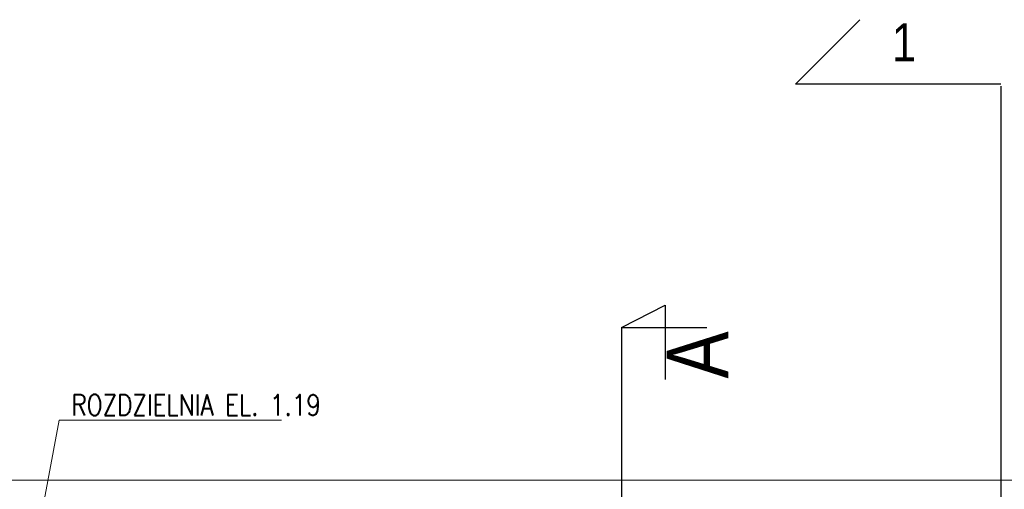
# Model space of a CAD drawing. Header units: millimetres. Extents: x -32221 to 212500, y 31663 to 93766.
# Tile 92 of 256: x 16364 to 21954, y 62115 to 64779. Entities that reach past the tile are written whole.
import ezdxf

# ---------------------------------------------------------------- set-up
doc = ezdxf.new("R2010")
doc.units = ezdxf.units.MM
for name, color, linetype in [('FLUID-N', 251, 'Continuous'), ('osie', 251, 'Continuous'), ('Sciany', 251, 'Continuous')]:
    doc.layers.add(name, color=color, linetype=linetype)
doc.layers.add('opis', color=251, linetype='Continuous', lineweight=15)
doc.styles.get("Standard").update_dxf_attribs({"font": 'ARIALN.TTF'})

msp = doc.modelspace()

# ---------------------------------------------------------------- linework, layer by layer
at = {"layer": 'FLUID-N'}
for p, q in [((19780.127, 63033.41), (20028.46, 63159.948)), ((20028.46, 63159.948), (20028.46, 62737.791)), ((19780.127, 63033.41), (19780.127, 33103.597)), ((19780.127, 63033.41), (20266.327, 63033.41))]:
    msp.add_line(p, q, dxfattribs=at)
at = {"layer": 'opis'}
for q in [(16449.812, 61770.088), (17850.383, 62507.773)]:
    msp.add_line((16588.837, 62507.773), q, dxfattribs=at)
at = {"layer": 'osie'}
for p, q in [((20768.402, 64412.65), (21135.046, 64779.293)), ((21934.679, 64412.65), (20768.402, 64412.65)), ((21934.679, 64401.551), (21934.679, 32871.067))]:
    msp.add_line(p, q, dxfattribs=at)
at = {"layer": 'Sciany'}
msp.add_line((15887.14, 62166.879), (25207.417, 62169.121), dxfattribs=at)

# ---------------------------------------------------------------- texts
at = {"layer": 'FLUID-N', "insert": (20036.704, 63010.684), "char_height": 350, "width": 624.63704, "attachment_point": 3, "rotation": 90}
msp.add_mtext('A', dxfattribs=at)
at = {"layer": 'opis', "insert": (16657.969, 62653.391), "char_height": 120, "width": 1480.60957, "attachment_point": 1}
msp.add_mtext('\\Fromans|c238;\\W0.8;ROZDZIELNIA EL. 1.19', dxfattribs=at)
at = {"layer": 'osie'}
msp.add_text('1', height=216.072, dxfattribs=at).set_placement((21316.361, 64542.878))

doc.saveas('drawing.dxf')
